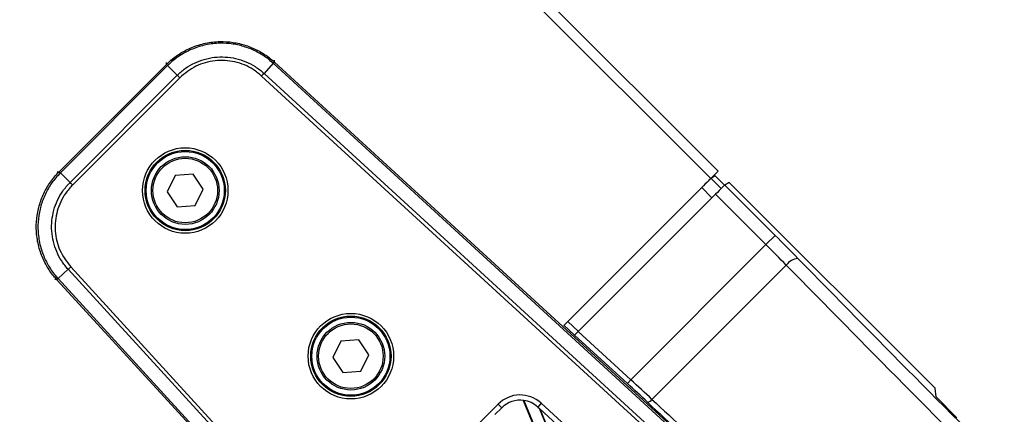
# Model space of a CAD drawing. Header units: millimetres. Extents: x 0 to 420, y 0 to 297.
# Tile 40 of 69: x 162.42 to 175.2, y 186.64 to 191.75. Entities that reach past the tile are written whole.
import ezdxf

# ---------------------------------------------------------------- set-up
doc = ezdxf.new("R2010")
doc.units = ezdxf.units.MM

msp = doc.modelspace()

# ---------------------------------------------------------------- linework, layer by layer
at = {"color": 7, "linetype": 'Continuous', "lineweight": 25}
for p, q in [((128.30995, 232.96239), (171.483, 189.78933)), ((128.30995, 232.77138), (171.3875, 189.69383)), ((165.72629, 191.23119), (165.72686, 191.20479)), ((162.93588, 189.78304), (164.32666, 191.17381)), ((164.34159, 191.15843), (162.95115, 189.768)), ((164.32709, 191.17425), (164.32652, 191.20064)), ((164.32666, 191.17381), (164.32709, 191.17425)), ((164.34159, 191.15843), (164.46689, 191.03312)), ((165.71307, 191.18836), (165.59335, 191.0577)), ((173.05009, 184.46522), (165.71307, 191.18836)), ((165.72755, 191.20416), (172.33786, 185.14692)), ((163.07646, 189.64269), (164.46689, 191.03312)), ((164.49946, 191.00056), (163.109, 189.61009)), ((174.2471, 183.06553), (165.56221, 191.02377)), ((165.59335, 191.0577), (174.2785, 183.09923)), ((162.90894, 189.78307), (162.93534, 189.78249)), ((162.93534, 189.78249), (162.93588, 189.78304)), ((163.07646, 189.64269), (162.95115, 189.768)), ((164.44078, 189.73277), (164.33769, 189.52278)), ((164.67419, 189.74848), (164.44078, 189.73277)), ((164.8045, 189.5542), (164.67419, 189.74848)), ((169.48272, 187.78905), (171.3875, 189.69383)), ((171.3875, 189.69383), (171.483, 189.78933)), ((171.4473, 189.72947), (171.39189, 189.69621)), ((171.39189, 189.69621), (171.5237, 189.5644)), ((171.4473, 189.72947), (171.56867, 189.6081)), ((164.7014, 189.34421), (164.8045, 189.5542)), ((171.40417, 189.44532), (171.27158, 189.57791)), ((171.62809, 189.64424), (171.5706, 189.60973)), ((171.5706, 189.60973), (172.22391, 188.95642)), ((174.29877, 186.97357), (171.62809, 189.64424)), ((164.33769, 189.52278), (164.468, 189.3285)), ((169.66893, 187.71007), (171.45028, 189.49143)), ((172.1046, 188.83711), (171.45028, 189.49143)), ((164.468, 189.3285), (164.7014, 189.34421)), ((172.22391, 188.95642), (172.1046, 188.83711)), ((170.35182, 187.08432), (172.1046, 188.83711)), ((163.08581, 188.54738), (171.04405, 179.86248)), ((172.36774, 188.57104), (170.62615, 186.82946)), ((163.05188, 188.51623), (162.92123, 188.39651)), ((171.01035, 179.83108), (163.05188, 188.51623)), ((162.90479, 188.38272), (162.8784, 188.3833)), ((168.96266, 181.77172), (162.90542, 188.38203)), ((162.92123, 188.39651), (169.64436, 181.05949)), ((169.62251, 187.66427), (169.48445, 187.79078)), ((169.53221, 187.83855), (169.6706, 187.71174)), ((170.30622, 187.03456), (169.62074, 187.66269)), ((169.66893, 187.71007), (170.35182, 187.08432)), ((166.58968, 187.58399), (166.48651, 187.37404)), ((166.8231, 187.59962), (166.58968, 187.58399)), ((166.95333, 187.40529), (166.8231, 187.59962)), ((166.85015, 187.19533), (166.95333, 187.40529)), ((166.48651, 187.37404), (166.61674, 187.17971)), ((166.61674, 187.17971), (166.85015, 187.19533)), ((170.35182, 187.08432), (170.30622, 187.03456)), ((174.31129, 186.86099), (174.29877, 186.97357)), ((167.34174, 185.48065), (168.62894, 186.76784)), ((168.62894, 186.76784), (168.67669, 186.72009)), ((168.95578, 186.81657), (171.65017, 180.31174)), ((168.96254, 186.81569), (171.66056, 180.3021)), ((169.18919, 186.78007), (169.14356, 186.73028)), ((169.18919, 186.78007), (173.76102, 182.59075)), ((174.31129, 186.86099), (174.58263, 186.58965)), ((168.67669, 186.72009), (168.58766, 186.63106)), ((169.14356, 186.73028), (169.16506, 186.71058)), ((169.89254, 186.04397), (169.16506, 186.71058)), ((171.8921, 180.12692), (169.16506, 186.71058)), ((171.90066, 180.12169), (169.17537, 186.70113))]:
    msp.add_line(p, q, dxfattribs=at)
for centre, radius in [((164.57109, 189.53849), 0.55465), ((164.57109, 189.53849), 0.52091), ((164.57109, 189.53849), 0.50648), ((164.57109, 189.53849), 0.43895), ((164.57109, 189.53849), 0.41869), ((166.71992, 187.38966), 0.55465), ((166.71992, 187.38966), 0.52091), ((166.71992, 187.38966), 0.50648), ((166.71992, 187.38966), 0.43895), ((166.71992, 187.38966), 0.41869)]:
    msp.add_circle(centre, radius, dxfattribs=at)
for centre, radius, start, end in [((164.79362, 191.61342), 0.64071, 223.270116, 225.187175), ((165.24163, 191.62319), 0.64071, 317.312825, 319.229884), ((162.49617, 189.31597), 0.64071, 44.812825, 46.729884), ((172.53442, 188.45425), 0.20352, 94.028581, 144.981684), ((162.48639, 188.86796), 0.64071, 310.770116, 312.687175), ((168.91545, 186.48133), 0.40519, 47.5, 135), ((168.91545, 186.48133), 0.33766, 81.982494, 135), ((168.91545, 186.48133), 0.33766, 47.5, 81.982494), ((170.55844, 186.87287), 0.08043, 276.343283, 327.334568)]:
    msp.add_arc(centre, radius, start, end, dxfattribs=at)
for centre, major_axis, ratio, start_param, end_param in [((171.27262, 189.57687), (0.11938, 0.11938), 0.00872687, 0.03490659, 1.57079633), ((171.45133, 189.49039), (0.11938, 0.11938), 0.00872687, 0.03490659, 1.57079633), ((172.18639, 188.9189), (-1.07441, 1.07441), 0.03492077, 4.43165685, 4.71238898), ((172.06708, 188.79959), (-0.95503, 0.95503), 0.03928587, 4.43165685, 4.71238898), ((175.85594, 185.82931), (-11.24296, 11.24296), 0.03454998, 1.2900642, 1.57079633), ((175.97524, 185.94862), (-11.12358, 11.12358), 0.03492077, 1.2900642, 1.57079633), ((169.66849, 187.71047), (0.0478, 0.0478), 0.00871856, 3.17687993, 4.71276967), ((170.27451, 187.00285), (0.94694, -0.86762), 0.03488745, 1.28853912, 1.56927125), ((170.3201, 187.05261), (0.99469, -0.91538), 0.03314924, 1.28868772, 1.56941985), ((174.21131, 184.18052), (11.78426, -10.79713), 0.03488745, 4.43013177, 4.58476957), ((174.2569, 184.23028), (11.73652, -10.74938), 0.03503506, 4.4301188, 4.58475659)]:
    msp.add_ellipse(centre, major_axis=major_axis, ratio=ratio, start_param=start_param, end_param=end_param, dxfattribs=at)
for points, knots in [([(164.32709, 191.17425), (164.34073, 191.18742), (164.3953, 191.2401), (164.50252, 191.31965), (164.65942, 191.40113), (164.83402, 191.45451), (165.01527, 191.47573), (165.19171, 191.46434), (165.35862, 191.42544), (165.51612, 191.35827), (165.63859, 191.28142), (165.7042, 191.22446), (165.72686, 191.20479)], [0, 0, 0, 0, 0.03683633, 0.14734674, 0.25785685, 0.37890954, 0.49996205, 0.61039975, 0.72083755, 0.83127913, 0.94172098, 1, 1, 1, 1]), ([(165.7126, 191.18879), (165.69039, 191.20805), (165.62613, 191.26378), (165.5062, 191.33897), (165.35199, 191.40469), (165.18859, 191.44274), (165.01586, 191.45388), (164.83843, 191.43312), (164.6675, 191.3809), (164.51386, 191.30117), (164.40886, 191.22334), (164.35541, 191.17178), (164.34204, 191.15889)], [0, 0, 0, 0, 0.0582884, 0.1687334, 0.27917811, 0.38960805, 0.5000379, 0.62108268, 0.74212763, 0.85264156, 0.96315578, 1, 1, 1, 1]), ([(164.46689, 191.03312), (164.46689, 191.03312), (164.49923, 191.06545), (164.56959, 191.12462), (164.68816, 191.19478), (164.81706, 191.24364), (164.9967, 191.2795), (165.22878, 191.26628), (165.44594, 191.17579), (165.55749, 191.09055), (165.59335, 191.0577), (165.59335, 191.0577)], [0, 0, 0, 0, 0.00000327, 0.1105476, 0.22109252, 0.33165345, 0.44221475, 0.66232878, 0.88239995, 0.99999673, 1, 1, 1, 1]), ([(165.56221, 191.02377), (165.52671, 191.053), (165.42477, 191.13692), (165.21752, 191.22053), (164.95688, 191.23527), (164.70056, 191.16596), (164.56649, 191.05569), (164.49946, 191.00056)], [0, 0, 0, 0, 0.11776096, 0.33816882, 0.55863667, 0.77933188, 1, 1, 1, 1]), ([(164.34159, 191.15843), (164.33812, 191.16195), (164.33243, 191.16774), (164.32778, 191.17254), (164.32705, 191.17337), (164.32666, 191.17381)], [0, 0, 0, 0, 0.41960496, 0.68991306, 1, 1, 1, 1]), ([(164.34204, 191.15889), (164.34189, 191.15873), (164.34174, 191.15858), (164.34159, 191.15843), (164.34159, 191.15843)], [0, 0, 0, 0, 0.99372571, 1, 1, 1, 1]), ([(165.71307, 191.18836), (165.71307, 191.18836), (165.71291, 191.1885), (165.71275, 191.18865), (165.7126, 191.18879)], [0, 0, 0, 0, 0.00627429, 1, 1, 1, 1]), ([(165.72686, 191.20479), (165.72701, 191.20465), (165.72724, 191.20444), (165.72747, 191.20423), (165.72755, 191.20416)], [0, 0, 0, 0, 0.65871431, 1, 1, 1, 1]), ([(162.90479, 188.38272), (162.89223, 188.39692), (162.84197, 188.45373), (162.76718, 188.56432), (162.69262, 188.72463), (162.6469, 188.90139), (162.63361, 189.08339), (162.65269, 189.25917), (162.69883, 189.42422), (162.77281, 189.57864), (162.85493, 189.69764), (162.91469, 189.76071), (162.93534, 189.78249)], [0, 0, 0, 0, 0.03683633, 0.14734674, 0.25785685, 0.37890954, 0.49996205, 0.61039975, 0.72083755, 0.83127913, 0.94172098, 1, 1, 1, 1]), ([(162.9507, 189.76754), (162.9305, 189.74619), (162.87257, 189.68499), (162.79191, 189.56868), (162.71992, 189.41814), (162.67409, 189.25594), (162.65564, 189.08487), (162.66802, 188.90588), (162.71266, 188.73357), (162.78556, 188.57547), (162.8588, 188.46715), (162.9085, 188.4109), (162.92079, 188.39699)], [0, 0, 0, 0, 0.05828549, 0.16715566, 0.27917508, 0.38802937, 0.50003474, 0.61900413, 0.74212958, 0.85106587, 0.96315761, 1, 1, 1, 1]), ([(162.95115, 189.76799), (162.95115, 189.76799), (162.951, 189.76784), (162.95085, 189.76769), (162.9507, 189.76754)], [0, 0, 0, 0, 0.006274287, 1, 1, 1, 1]), ([(163.05188, 188.51623), (163.05188, 188.51623), (163.021, 188.54994), (162.96495, 188.62282), (162.90003, 188.74434), (162.85684, 188.87525), (162.82884, 189.05628), (162.85218, 189.28756), (162.95205, 189.50057), (163.04207, 189.60829), (163.07646, 189.64269), (163.07646, 189.64269)], [0, 0, 0, 0, 0.00000327, 0.1105476, 0.22109252, 0.33165345, 0.44221475, 0.66232878, 0.88239995, 0.99999673, 1, 1, 1, 1]), ([(163.109, 189.61009), (163.07825, 189.5759), (162.98997, 189.47772), (162.8974, 189.27432), (162.8713, 189.01457), (162.92936, 188.75548), (163.03366, 188.61674), (163.08581, 188.54738)], [0, 0, 0, 0, 0.11776502, 0.33818049, 0.55865594, 0.77935876, 1, 1, 1, 1]), ([(162.90542, 188.38203), (162.90535, 188.38211), (162.90514, 188.38234), (162.90493, 188.38257), (162.90479, 188.38272)], [0, 0, 0, 0, 0.341285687, 1, 1, 1, 1]), ([(162.92079, 188.39699), (162.92094, 188.39683), (162.92108, 188.39667), (162.92123, 188.39651), (162.92123, 188.39651)], [0, 0, 0, 0, 0.99372571, 1, 1, 1, 1])]:
    msp.add_open_spline(points, degree=3, knots=knots, dxfattribs=at)
for points in [[(165.72755, 191.20416), (165.72728, 191.20386), (165.72673, 191.20327), (165.7237, 191.19996), (165.71928, 191.19513), (165.71514, 191.19061), (165.71307, 191.18836)], [(164.49946, 191.00056), (164.49647, 191.00354), (164.4905, 191.00952), (164.48187, 191.01815), (164.47378, 191.02624), (164.46919, 191.03083), (164.46689, 191.03312)], [(165.56221, 191.02377), (165.56506, 191.02689), (165.57078, 191.03311), (165.57903, 191.0421), (165.58677, 191.05053), (165.59116, 191.05531), (165.59335, 191.0577)], [(162.95115, 189.76799), (162.94898, 189.77015), (162.94463, 189.77447), (162.93997, 189.77907), (162.93677, 189.78221), (162.93618, 189.78276), (162.93588, 189.78304)], [(163.109, 189.61009), (163.10601, 189.61308), (163.10004, 189.61906), (163.09142, 189.6277), (163.08334, 189.6358), (163.07875, 189.64039), (163.07646, 189.64269)], [(163.05188, 188.51623), (163.05427, 188.51843), (163.05905, 188.52282), (163.06748, 188.53056), (163.07647, 188.53881), (163.0827, 188.54452), (163.08581, 188.54738)], [(162.92123, 188.39651), (162.91897, 188.39444), (162.91445, 188.3903), (162.90962, 188.38588), (162.90632, 188.38285), (162.90572, 188.3823), (162.90542, 188.38203)]]:
    msp.add_open_spline(points, degree=3, dxfattribs=at)

doc.saveas('drawing.dxf')
